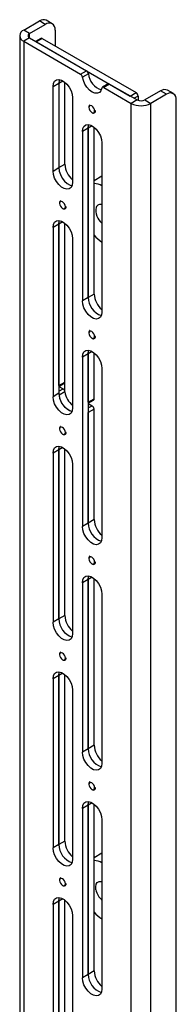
# Model space of a CAD drawing. Header units: inches. Extents: x 0.3 to 33.8, y 0.2 to 21.7.
# Tile 88 of 90: x 28.894 to 29.117, y 16.343 to 17.746. Entities that reach past the tile are written whole.
import ezdxf

# ---------------------------------------------------------------- set-up
doc = ezdxf.new("R2010")
doc.units = ezdxf.units.IN
doc.header["$MEASUREMENT"] = 0

msp = doc.modelspace()

# ---------------------------------------------------------------- linework, layer by layer
at = {"color": 7, "linetype": 'Continuous', "lineweight": 25}
for p, q in [((28.94019, 17.74025), (28.93183, 17.74507)), ((28.89972, 17.73124), (28.92199, 17.7441)), ((28.90807, 17.72642), (28.89972, 17.73124)), ((28.90807, 17.72642), (28.93034, 17.73928)), ((28.93034, 17.73928), (28.92199, 17.7441)), ((28.94426, 17.73124), (28.94426, 17.70874)), ((28.89396, 17.7232), (28.89396, 15.714)), ((28.90807, 17.71999), (28.89972, 17.71517)), ((28.90807, 17.71999), (28.90807, 17.72642)), ((28.90807, 17.71999), (28.98904, 17.67325)), ((28.9242, 17.71938), (28.91666, 17.71503)), ((28.92617, 17.71919), (28.91782, 17.71437)), ((28.92617, 17.71919), (29.05979, 17.64205)), ((28.89972, 17.71517), (28.89972, 15.70596)), ((28.89972, 17.71517), (28.98069, 17.66843)), ((28.91782, 17.71437), (29.05144, 17.63722)), ((28.98069, 17.66843), (28.98904, 17.67325)), ((28.99178, 17.66899), (28.98343, 17.66416)), ((28.94148, 17.65088), (28.94983, 17.6557)), ((28.94148, 17.53033), (28.94148, 17.65088)), ((28.94983, 17.6557), (28.9554, 17.65892)), ((28.94983, 17.6557), (28.94983, 17.53515)), ((28.94983, 17.6557), (28.94983, 17.53515)), ((28.95818, 17.53997), (28.95818, 17.65698)), ((29.02001, 17.65443), (29.01166, 17.64961)), ((29.02198, 17.65423), (29.01363, 17.64941)), ((29.01363, 17.64941), (29.05283, 17.62678)), ((29.02198, 17.65423), (29.06119, 17.6316)), ((28.96932, 17.63481), (28.96932, 17.51426)), ((29.05144, 17.63722), (29.05979, 17.64205)), ((29.06258, 17.63722), (29.05701, 17.63401)), ((29.06258, 17.63722), (29.06258, 17.63096)), ((29.09459, 17.64446), (29.07232, 17.6316)), ((29.10294, 17.63964), (29.08067, 17.62678)), ((29.10294, 17.63964), (29.09459, 17.64446)), ((29.11279, 17.64061), (29.10443, 17.64543)), ((28.9925, 17.62143), (28.9925, 17.62079)), ((29.06119, 17.6316), (29.05283, 17.62678)), ((29.05283, 15.61757), (29.05283, 17.62678)), ((29.07232, 17.6316), (29.08067, 17.62678)), ((29.08067, 15.61757), (29.08067, 17.62678)), ((29.11686, 15.65454), (29.11686, 17.6316)), ((28.9966, 17.61368), (28.99697, 17.61346)), ((28.99989, 17.61329), (29.00013, 17.61343)), ((29.00127, 17.614), (29.0004, 17.61311)), ((28.99159, 17.59141), (28.98324, 17.58659)), ((28.99716, 17.59462), (28.99159, 17.59141)), ((28.99159, 17.3503), (28.99159, 17.59141)), ((28.99159, 17.59141), (28.99159, 17.3503)), ((28.99994, 17.35513), (28.99994, 17.59269)), ((28.98324, 17.58659), (28.98324, 17.34548)), ((29.01108, 17.57052), (29.01108, 17.32941)), ((28.94148, 17.53033), (28.94983, 17.53515)), ((28.94983, 17.53515), (28.95818, 17.53997)), ((29.01108, 17.52286), (28.99994, 17.51643)), ((28.95074, 17.4848), (28.95074, 17.48416)), ((28.95484, 17.47705), (28.95521, 17.47683)), ((28.95813, 17.47666), (28.95838, 17.4768)), ((28.95951, 17.47737), (28.95865, 17.47648)), ((28.94983, 17.45478), (28.94148, 17.44996)), ((28.9554, 17.458), (28.94983, 17.45478)), ((28.94983, 17.22493), (28.94983, 17.45478)), ((28.94983, 17.45478), (28.94983, 17.21367)), ((28.95818, 17.22975), (28.95818, 17.45606)), ((28.94148, 17.44996), (28.94148, 17.20885)), ((28.96932, 17.43389), (28.96932, 17.19278)), ((28.99994, 17.35513), (28.99159, 17.3503)), ((28.99159, 17.3503), (28.98324, 17.34548)), ((28.9925, 17.29995), (28.9925, 17.29931)), ((28.9966, 17.2922), (28.99697, 17.29199)), ((28.99989, 17.29182), (29.00013, 17.29196)), ((29.00127, 17.29253), (29.0004, 17.29164)), ((28.99159, 17.26994), (28.98324, 17.26512)), ((28.99716, 17.27315), (28.99159, 17.26994)), ((28.99159, 17.20082), (28.99159, 17.26994)), ((28.99159, 17.26994), (28.99159, 17.02883)), ((28.99994, 17.20564), (28.99994, 17.27122)), ((28.98324, 17.26512), (28.98324, 17.02401)), ((29.01108, 17.24904), (29.01108, 17.00794)), ((28.94983, 17.22493), (28.95818, 17.22975)), ((28.94983, 17.22359), (28.95737, 17.22795)), ((28.95818, 17.21657), (28.95818, 17.22975)), ((28.94983, 17.21367), (28.94148, 17.20885)), ((28.94983, 17.22332), (28.95563, 17.21997)), ((28.94983, 17.21662), (28.95563, 17.21997)), ((28.95838, 17.2157), (28.95003, 17.21088)), ((28.99159, 17.20082), (28.99994, 17.20564)), ((28.99159, 17.19949), (28.99913, 17.20384)), ((28.99159, 17.19921), (28.99716, 17.196)), ((28.99159, 17.19278), (28.99716, 17.196)), ((28.99994, 17.19118), (28.99159, 17.18635)), ((28.99159, 17.02883), (28.99159, 17.18635)), ((28.99994, 17.03365), (28.99994, 17.19118)), ((28.95074, 17.16332), (28.95074, 17.16268)), ((28.95951, 17.1559), (28.95865, 17.15501)), ((28.95484, 17.15557), (28.95521, 17.15536)), ((28.95813, 17.15519), (28.95838, 17.15533)), ((28.94983, 17.13331), (28.94148, 17.12849)), ((28.94148, 17.12849), (28.94148, 16.88738)), ((28.9554, 17.13652), (28.94983, 17.13331)), ((28.94983, 17.13331), (28.94983, 16.8922)), ((28.94983, 16.8922), (28.94983, 17.13331)), ((28.95818, 16.89702), (28.95818, 17.13459)), ((28.96932, 17.11241), (28.96932, 16.87131)), ((28.99994, 17.03365), (28.99159, 17.02883)), ((28.99159, 17.02883), (28.98324, 17.02401)), ((28.9925, 16.97848), (28.9925, 16.97784)), ((28.9966, 16.97073), (28.99697, 16.97052)), ((28.99989, 16.97034), (29.00013, 16.97049)), ((29.00127, 16.97105), (29.0004, 16.97017)), ((28.99159, 16.94846), (28.98324, 16.94364)), ((28.99716, 16.95168), (28.99159, 16.94846)), ((28.99159, 16.94846), (28.99159, 16.70736)), ((28.99159, 16.70736), (28.99159, 16.94846)), ((28.99994, 16.71218), (28.99994, 16.94975)), ((28.98324, 16.94364), (28.98324, 16.70254)), ((29.01108, 16.92757), (29.01108, 16.68647)), ((28.94983, 16.8922), (28.94148, 16.88738)), ((28.95818, 16.89702), (28.94983, 16.8922)), ((28.95074, 16.84185), (28.95074, 16.84121)), ((28.95484, 16.8341), (28.95521, 16.83389)), ((28.95813, 16.83371), (28.95838, 16.83386)), ((28.95951, 16.83442), (28.95865, 16.83354)), ((28.94983, 16.81183), (28.94148, 16.80701)), ((28.94148, 16.80701), (28.94148, 16.56591)), ((28.9554, 16.81505), (28.94983, 16.81183)), ((28.94983, 16.81183), (28.94983, 16.57073)), ((28.94983, 16.57073), (28.94983, 16.81183)), ((28.95818, 16.57555), (28.95818, 16.81312)), ((28.96932, 16.79094), (28.96932, 16.54984)), ((28.99159, 16.70736), (28.98324, 16.70254)), ((28.99994, 16.71218), (28.99159, 16.70736)), ((28.9925, 16.65701), (28.9925, 16.65637)), ((28.9966, 16.64926), (28.99697, 16.64904)), ((28.99989, 16.64887), (29.00013, 16.64901)), ((29.00127, 16.64958), (29.0004, 16.64869)), ((28.99159, 16.62699), (28.98324, 16.62217)), ((28.99716, 16.63021), (28.99159, 16.62699)), ((28.99159, 16.62699), (28.99159, 16.38589)), ((28.99159, 16.38589), (28.99159, 16.62699)), ((28.99994, 16.39071), (28.99994, 16.62828)), ((28.98324, 16.62217), (28.98324, 16.38107)), ((29.01108, 16.6061), (29.01108, 16.36499)), ((28.94983, 16.57073), (28.94148, 16.56591)), ((28.95818, 16.57555), (28.94983, 16.57073)), ((29.01108, 16.55844), (28.99994, 16.55201)), ((28.95074, 16.52038), (28.95074, 16.51974)), ((28.95484, 16.51263), (28.95521, 16.51241)), ((28.95813, 16.51224), (28.95838, 16.51238)), ((28.95951, 16.51295), (28.95865, 16.51206)), ((28.94983, 16.49036), (28.94148, 16.48554)), ((28.94148, 16.48554), (28.94148, 16.24444)), ((28.9554, 16.49358), (28.94983, 16.49036)), ((28.94983, 16.49036), (28.94983, 16.24926)), ((28.94983, 16.24926), (28.94983, 16.49036)), ((28.95818, 16.25408), (28.95818, 16.49165)), ((28.96932, 16.46947), (28.96932, 16.22836)), ((28.99159, 16.38589), (28.98324, 16.38107)), ((28.99994, 16.39071), (28.99159, 16.38589))]:
    msp.add_line(p, q, dxfattribs=at)
at = {"color": 7, "linetype": 'Continuous', "lineweight": 25, "flags": 128}
for points in [[(28.94148, 17.65088), (28.94204, 17.65508), (28.94369, 17.65829), (28.94628, 17.66025), (28.94962, 17.6608), (28.95342, 17.6599), (28.95738, 17.65761), (28.96118, 17.65413), (28.96451, 17.64973), (28.96711, 17.64477), (28.96875, 17.63966), (28.96932, 17.63481)], [(29.01088, 17.64832), (29.0097, 17.64471), (29.00754, 17.64222), (29.00457, 17.64104), (29.00101, 17.64125), (28.99716, 17.64285), (28.9933, 17.6457), (28.98975, 17.64959), (28.98677, 17.65421), (28.98461, 17.6592), (28.98343, 17.66416)], [(28.95066, 17.66069), (28.95039, 17.6599), (28.94983, 17.6557)], [(28.95066, 17.66069), (28.95039, 17.6599), (28.94983, 17.6557)], [(28.9966, 17.61368), (28.99817, 17.61313), (28.99951, 17.61339), (29.0004, 17.61441), (29.00071, 17.61605), (29.0004, 17.61804), (28.99951, 17.62009), (28.99817, 17.62189), (28.9966, 17.62316), (28.99503, 17.6237), (28.9937, 17.62345), (28.99281, 17.62242), (28.9925, 17.62079), (28.99281, 17.61879), (28.9937, 17.61674), (28.99503, 17.61494), (28.9966, 17.61368)], [(28.98324, 17.58659), (28.9838, 17.59079), (28.98545, 17.594), (28.98804, 17.59596), (28.99137, 17.59651), (28.99518, 17.59561), (28.99914, 17.59332), (29.00294, 17.58984), (29.00627, 17.58544), (29.00887, 17.58048), (29.01051, 17.57537), (29.01108, 17.57052)], [(28.99159, 17.59141), (28.99215, 17.59561), (28.99242, 17.5964)], [(28.99159, 17.59141), (28.99215, 17.59561), (28.99242, 17.5964)], [(28.94983, 17.53515), (28.95039, 17.53029), (28.95204, 17.52518), (28.95464, 17.52023), (28.95797, 17.51583), (28.96177, 17.51235), (28.96573, 17.51006), (28.96849, 17.50926)], [(28.94983, 17.53515), (28.95039, 17.53029), (28.95204, 17.52518), (28.95464, 17.52023), (28.95797, 17.51583), (28.96177, 17.51235), (28.96573, 17.51006), (28.96849, 17.50926)], [(28.96932, 17.51426), (28.96875, 17.51005), (28.96711, 17.50684), (28.96451, 17.50488), (28.96118, 17.50433), (28.95738, 17.50524), (28.95342, 17.50752), (28.94962, 17.51101), (28.94628, 17.51541), (28.94369, 17.52036), (28.94204, 17.52547), (28.94148, 17.53033)], [(28.95484, 17.47705), (28.95642, 17.4765), (28.95775, 17.47676), (28.95864, 17.47778), (28.95895, 17.47942), (28.95864, 17.48141), (28.95775, 17.48346), (28.95642, 17.48526), (28.95484, 17.48653), (28.95327, 17.48707), (28.95194, 17.48682), (28.95105, 17.48579), (28.95074, 17.48416), (28.95105, 17.48216), (28.95194, 17.48011), (28.95327, 17.47831), (28.95484, 17.47705)], [(28.94148, 17.44996), (28.94204, 17.45416), (28.94369, 17.45737), (28.94628, 17.45933), (28.94962, 17.45988), (28.95342, 17.45898), (28.95738, 17.45669), (28.96118, 17.45321), (28.96451, 17.44881), (28.96711, 17.44385), (28.96875, 17.43874), (28.96932, 17.43389)], [(28.94983, 17.45478), (28.95039, 17.45898), (28.95066, 17.45977)], [(28.94983, 17.45478), (28.95039, 17.45898), (28.95066, 17.45977)], [(29.01108, 17.32941), (29.01051, 17.32521), (29.00887, 17.322), (29.00627, 17.32004), (29.00294, 17.31949), (28.99914, 17.32039), (28.99518, 17.32268), (28.99137, 17.32616), (28.98804, 17.33056), (28.98545, 17.33552), (28.9838, 17.34063), (28.98324, 17.34548)], [(28.9966, 17.2922), (28.99817, 17.29166), (28.99951, 17.29191), (29.0004, 17.29294), (29.00071, 17.29457), (29.0004, 17.29657), (28.99951, 17.29862), (28.99817, 17.30042), (28.9966, 17.30169), (28.99503, 17.30223), (28.9937, 17.30197), (28.99281, 17.30095), (28.9925, 17.29931), (28.99281, 17.29732), (28.9937, 17.29527), (28.99503, 17.29347), (28.9966, 17.2922)], [(28.98324, 17.26512), (28.9838, 17.26932), (28.98545, 17.27253), (28.98804, 17.27449), (28.99137, 17.27504), (28.99518, 17.27413), (28.99914, 17.27185), (29.00294, 17.26836), (29.00627, 17.26397), (29.00887, 17.25901), (29.01051, 17.2539), (29.01108, 17.24904)], [(28.99159, 17.26994), (28.99215, 17.27414), (28.99242, 17.27493)], [(28.99159, 17.26994), (28.99215, 17.27414), (28.99242, 17.27493)], [(28.96932, 17.19278), (28.96875, 17.18858), (28.96711, 17.18537), (28.96451, 17.18341), (28.96118, 17.18286), (28.95738, 17.18376), (28.95342, 17.18605), (28.94962, 17.18954), (28.94628, 17.19393), (28.94369, 17.19889), (28.94204, 17.204), (28.94148, 17.20885)], [(28.95484, 17.15557), (28.95642, 17.15503), (28.95775, 17.15529), (28.95864, 17.15631), (28.95895, 17.15794), (28.95864, 17.15994), (28.95775, 17.16199), (28.95642, 17.16379), (28.95484, 17.16506), (28.95327, 17.1656), (28.95194, 17.16534), (28.95105, 17.16432), (28.95074, 17.16268), (28.95105, 17.16069), (28.95194, 17.15864), (28.95327, 17.15684), (28.95484, 17.15557)], [(28.94148, 17.12849), (28.94204, 17.13269), (28.94369, 17.1359), (28.94628, 17.13786), (28.94962, 17.13841), (28.95342, 17.1375), (28.95738, 17.13522), (28.96118, 17.13173), (28.96451, 17.12734), (28.96711, 17.12238), (28.96875, 17.11727), (28.96932, 17.11241)], [(28.94983, 17.13331), (28.95039, 17.13751), (28.95066, 17.1383)], [(28.94983, 17.13331), (28.95039, 17.13751), (28.95066, 17.1383)], [(29.01108, 17.00794), (29.01051, 17.00374), (29.00887, 17.00053), (29.00627, 16.99857), (29.00294, 16.99802), (28.99914, 16.99892), (28.99518, 17.00121), (28.99137, 17.00469), (28.98804, 17.00909), (28.98545, 17.01405), (28.9838, 17.01916), (28.98324, 17.02401)], [(28.9966, 16.97073), (28.99817, 16.97018), (28.99951, 16.97044), (29.0004, 16.97147), (29.00071, 16.9731), (29.0004, 16.9751), (28.99951, 16.97715), (28.99817, 16.97894), (28.9966, 16.98021), (28.99503, 16.98076), (28.9937, 16.9805), (28.99281, 16.97948), (28.9925, 16.97784), (28.99281, 16.97585), (28.9937, 16.97379), (28.99503, 16.972), (28.9966, 16.97073)], [(28.98324, 16.94364), (28.9838, 16.94785), (28.98545, 16.95106), (28.98804, 16.95302), (28.99137, 16.95357), (28.99518, 16.95266), (28.99914, 16.95037), (29.00294, 16.94689), (29.00627, 16.94249), (29.00887, 16.93754), (29.01051, 16.93243), (29.01108, 16.92757)], [(28.99159, 16.94846), (28.99215, 16.95267), (28.99242, 16.95346)], [(28.99159, 16.94846), (28.99215, 16.95267), (28.99242, 16.95346)], [(28.96932, 16.87131), (28.96875, 16.86711), (28.96711, 16.8639), (28.96451, 16.86194), (28.96118, 16.86139), (28.95738, 16.86229), (28.95342, 16.86458), (28.94962, 16.86806), (28.94628, 16.87246), (28.94369, 16.87742), (28.94204, 16.88253), (28.94148, 16.88738)], [(28.95484, 16.8341), (28.95642, 16.83355), (28.95775, 16.83381), (28.95864, 16.83484), (28.95895, 16.83647), (28.95864, 16.83847), (28.95775, 16.84052), (28.95642, 16.84232), (28.95484, 16.84358), (28.95327, 16.84413), (28.95194, 16.84387), (28.95105, 16.84285), (28.95074, 16.84121), (28.95105, 16.83922), (28.95194, 16.83716), (28.95327, 16.83537), (28.95484, 16.8341)], [(28.94148, 16.80701), (28.94204, 16.81122), (28.94369, 16.81443), (28.94628, 16.81639), (28.94962, 16.81694), (28.95342, 16.81603), (28.95738, 16.81374), (28.96118, 16.81026), (28.96451, 16.80586), (28.96711, 16.80091), (28.96875, 16.7958), (28.96932, 16.79094)], [(28.94983, 16.81183), (28.95039, 16.81604), (28.95066, 16.81683)], [(28.94983, 16.81183), (28.95039, 16.81604), (28.95066, 16.81683)], [(29.01108, 16.68647), (29.01051, 16.68226), (29.00887, 16.67905), (29.00627, 16.67709), (29.00294, 16.67654), (28.99914, 16.67745), (28.99518, 16.67974), (28.99137, 16.68322), (28.98804, 16.68762), (28.98545, 16.69257), (28.9838, 16.69768), (28.98324, 16.70254)], [(28.9966, 16.64926), (28.99817, 16.64871), (28.99951, 16.64897), (29.0004, 16.64999), (29.00071, 16.65163), (29.0004, 16.65362), (28.99951, 16.65568), (28.99817, 16.65747), (28.9966, 16.65874), (28.99503, 16.65929), (28.9937, 16.65903), (28.99281, 16.658), (28.9925, 16.65637), (28.99281, 16.65437), (28.9937, 16.65232), (28.99503, 16.65052), (28.9966, 16.64926)], [(28.98324, 16.62217), (28.9838, 16.62637), (28.98545, 16.62958), (28.98804, 16.63154), (28.99137, 16.63209), (28.99518, 16.63119), (28.99914, 16.6289), (29.00294, 16.62542), (29.00627, 16.62102), (29.00887, 16.61606), (29.01051, 16.61095), (29.01108, 16.6061)], [(28.99159, 16.62699), (28.99215, 16.63119), (28.99242, 16.63198)], [(28.99159, 16.62699), (28.99215, 16.63119), (28.99242, 16.63198)], [(28.96932, 16.54984), (28.96875, 16.54563), (28.96711, 16.54242), (28.96451, 16.54046), (28.96118, 16.53991), (28.95738, 16.54082), (28.95342, 16.54311), (28.94962, 16.54659), (28.94628, 16.55099), (28.94369, 16.55594), (28.94204, 16.56105), (28.94148, 16.56591)], [(28.95484, 16.51263), (28.95642, 16.51208), (28.95775, 16.51234), (28.95864, 16.51336), (28.95895, 16.515), (28.95864, 16.51699), (28.95775, 16.51905), (28.95642, 16.52084), (28.95484, 16.52211), (28.95327, 16.52266), (28.95194, 16.5224), (28.95105, 16.52137), (28.95074, 16.51974), (28.95105, 16.51774), (28.95194, 16.51569), (28.95327, 16.51389), (28.95484, 16.51263)], [(29.00255, 16.50635), (29.00218, 16.51056), (29.00285, 16.51412), (29.0045, 16.51672), (29.00698, 16.51811), (29.01007, 16.51819), (29.01108, 16.51795)], [(28.94148, 16.48554), (28.94204, 16.48974), (28.94369, 16.49295), (28.94628, 16.49491), (28.94962, 16.49546), (28.95342, 16.49456), (28.95738, 16.49227), (28.96118, 16.48879), (28.96451, 16.48439), (28.96711, 16.47943), (28.96875, 16.47432), (28.96932, 16.46947)], [(28.94983, 16.49036), (28.95039, 16.49456), (28.95066, 16.49535)], [(28.94983, 16.49036), (28.95039, 16.49456), (28.95066, 16.49535)], [(29.01108, 16.36499), (29.01051, 16.36079), (29.00887, 16.35758), (29.00627, 16.35562), (29.00294, 16.35507), (28.99914, 16.35598), (28.99518, 16.35826), (28.99137, 16.36175), (28.98804, 16.36614), (28.98545, 16.3711), (28.9838, 16.37621), (28.98324, 16.38107)]]:
    msp.add_lwpolyline(points, dxfattribs=at)
at = {"color": 7, "linetype": 'Continuous', "lineweight": 25}
for centre, radius, start, end in [((28.92776, 17.73605), 0.0099, 65.69288, 125.61758), ((28.90277, 17.7232), 0.00859, 110.78342, 249.21658), ((28.93578, 17.73261), 0.0086, 350.78596, 129.20329), ((28.90929, 17.7232), 0.00344, 110.78342, 249.21658), ((28.92501, 17.71758), 0.00198, 54.38242, 114.30712), ((28.97734, 17.66326), 0.00616, 8.44935, 57.09876), ((28.9857, 17.66808), 0.00616, 8.44935, 57.09876), ((29.01905, 17.67186), 0.02742, 186.01243, 251.26721), ((29.01254, 17.64815), 0.00167, 49.2184, 174.2525), ((29.02083, 17.65263), 0.00198, 54.31452, 114.37502), ((29.05653, 17.63695), 0.00605, 2.60548, 57.39452), ((29.10036, 17.63641), 0.0099, 65.69288, 125.61758), ((29.10838, 17.63297), 0.0086, 350.78596, 129.20329), ((29.06675, 17.65364), 0.03026, 242.60967, 297.39033), ((29.06675, 17.64235), 0.0121, 242.60967, 297.39033), ((28.98869, 17.5414), 0.03054, 182.68856, 230.63522), ((28.99731, 17.48238), 0.03024, 62.90954, 85.00131), ((29.02527, 17.47406), 0.02286, 168.5885, 231.61344), ((29.00885, 17.47638), 0.00638, 69.61784, 159.87092), ((29.04763, 17.48261), 0.06472, 222.53749, 235.61273), ((29.03045, 17.35656), 0.03054, 182.68856, 230.63522), ((29.01932, 17.35063), 0.02773, 180.66216, 250.90144), ((29.01932, 17.35063), 0.02773, 180.66216, 250.90144), ((28.95631, 17.22951), 0.00189, 304.05635, 7.25583), ((28.97756, 17.214), 0.02773, 180.66216, 250.90144), ((28.95229, 17.2148), 0.00616, 8.44935, 57.09876), ((28.98947, 17.22047), 0.03146, 188.71704, 230.1611), ((28.97729, 17.21376), 0.02742, 186.01243, 251.26721), ((28.99807, 17.2054), 0.00189, 304.05635, 7.25583), ((28.9939, 17.1909), 0.00605, 2.60548, 57.39452), ((29.03045, 17.03509), 0.03054, 182.68856, 230.63522), ((29.01932, 17.02915), 0.02773, 180.66216, 250.90144), ((29.01932, 17.02915), 0.02773, 180.66216, 250.90144), ((28.97756, 16.89252), 0.02773, 180.66216, 250.90144), ((28.97756, 16.89252), 0.02773, 180.66216, 250.90144), ((28.98869, 16.89846), 0.03054, 182.68856, 230.63522), ((29.01932, 16.70768), 0.02773, 180.66216, 250.90144), ((29.01932, 16.70768), 0.02773, 180.66216, 250.90144), ((29.03045, 16.71361), 0.03054, 182.68856, 230.63522), ((28.97756, 16.57105), 0.02773, 180.66216, 250.90144), ((28.97756, 16.57105), 0.02773, 180.66216, 250.90144), ((28.98869, 16.57698), 0.03054, 182.68856, 230.63522), ((28.99693, 16.51664), 0.03159, 63.38744, 84.52341), ((29.02896, 16.51195), 0.027, 191.96529, 228.52258), ((29.04627, 16.51662), 0.06266, 222.32122, 235.829), ((29.01932, 16.38621), 0.02773, 180.66216, 250.90144), ((29.01932, 16.38621), 0.02773, 180.66216, 250.90144), ((29.03045, 16.39214), 0.03054, 182.68856, 230.63522)]:
    msp.add_arc(centre, radius, start, end, dxfattribs=at)
for points, knots in [([(28.99368, 17.62463), (28.99349, 17.62447), (28.99292, 17.62402), (28.99252, 17.6229), (28.99256, 17.62189), (28.99257, 17.62154)], [0, 0, 0, 0, 0.25139598, 0.74449879, 1, 1, 1, 1]), ([(28.99698, 17.61348), (28.99741, 17.61327), (28.99832, 17.61282), (28.9995, 17.6129), (29.00004, 17.61338), (29.00028, 17.6136)], [0, 0, 0, 0, 0.3271554, 0.6917485, 1, 1, 1, 1]), ([(29.00104, 17.61689), (29.00109, 17.61659), (29.00119, 17.61594), (29.00114, 17.61505), (29.00092, 17.61426), (29.0005, 17.61368), (29.00014, 17.61337), (28.99991, 17.61332), (28.9999, 17.61332)], [0, 0, 0, 0, 0.1713979, 0.3717294, 0.5786141, 0.7875262, 0.9936678, 1, 1, 1, 1]), ([(29.00028, 17.6136), (29.00037, 17.61371), (29.00073, 17.61412), (29.00114, 17.61515), (29.00107, 17.61631), (29.00104, 17.61689)], [0, 0, 0, 0, 0.1442468, 0.5712542, 1, 1, 1, 1]), ([(29.00104, 17.61689), (29.00124, 17.61633), (29.00155, 17.61542), (29.00151, 17.61471), (29.00149, 17.61444)], [0, 0, 0, 0, 0.6151147, 1, 1, 1, 1]), ([(28.95192, 17.488), (28.95173, 17.48784), (28.95117, 17.48739), (28.95076, 17.48627), (28.9508, 17.48526), (28.95081, 17.48491)], [0, 0, 0, 0, 0.25139598, 0.74449879, 1, 1, 1, 1]), ([(28.95929, 17.48026), (28.95933, 17.47996), (28.95943, 17.47931), (28.95938, 17.47842), (28.95916, 17.47763), (28.95874, 17.47705), (28.95839, 17.47674), (28.95815, 17.47669), (28.95814, 17.47669)], [0, 0, 0, 0, 0.1713979, 0.3717294, 0.5786141, 0.7875262, 0.9936678, 1, 1, 1, 1]), ([(28.95853, 17.47697), (28.95862, 17.47708), (28.95897, 17.47749), (28.95938, 17.47852), (28.95932, 17.47968), (28.95929, 17.48026)], [0, 0, 0, 0, 0.1442468, 0.5712542, 1, 1, 1, 1]), ([(28.95929, 17.48026), (28.95948, 17.4797), (28.95979, 17.47879), (28.95975, 17.47808), (28.95974, 17.47781)], [0, 0, 0, 0, 0.6151147, 1, 1, 1, 1]), ([(28.95522, 17.47685), (28.95565, 17.47664), (28.95656, 17.47619), (28.95775, 17.47627), (28.95828, 17.47675), (28.95853, 17.47697)], [0, 0, 0, 0, 0.3271554, 0.6917485, 1, 1, 1, 1]), ([(28.99368, 17.30315), (28.99349, 17.303), (28.99292, 17.30255), (28.99252, 17.30143), (28.99256, 17.30042), (28.99257, 17.30007)], [0, 0, 0, 0, 0.251396, 0.7444988, 1, 1, 1, 1]), ([(28.99698, 17.29201), (28.99741, 17.2918), (28.99832, 17.29135), (28.9995, 17.29143), (29.00004, 17.29191), (29.00028, 17.29213)], [0, 0, 0, 0, 0.3271554, 0.6917485, 1, 1, 1, 1]), ([(29.00104, 17.29541), (29.00109, 17.29512), (29.00119, 17.29447), (29.00114, 17.29358), (29.00092, 17.29278), (29.0005, 17.2922), (29.00014, 17.2919), (28.99991, 17.29185), (28.9999, 17.29185)], [0, 0, 0, 0, 0.1713979, 0.3717294, 0.5786141, 0.7875262, 0.9936678, 1, 1, 1, 1]), ([(29.00028, 17.29213), (29.00037, 17.29224), (29.00073, 17.29265), (29.00114, 17.29368), (29.00107, 17.29483), (29.00104, 17.29541)], [0, 0, 0, 0, 0.1442468, 0.5712542, 1, 1, 1, 1]), ([(29.00104, 17.29541), (29.00124, 17.29485), (29.00155, 17.29394), (29.00151, 17.29324), (29.00149, 17.29297)], [0, 0, 0, 0, 0.6151147, 1, 1, 1, 1]), ([(28.95192, 17.16652), (28.95173, 17.16637), (28.95117, 17.16592), (28.95076, 17.1648), (28.9508, 17.16379), (28.95081, 17.16344)], [0, 0, 0, 0, 0.251396, 0.7444988, 1, 1, 1, 1]), ([(28.95929, 17.15878), (28.95933, 17.15849), (28.95943, 17.15784), (28.95938, 17.15695), (28.95915, 17.15617), (28.95883, 17.15563), (28.95854, 17.15546), (28.95844, 17.15541)], [0, 0, 0, 0, 0.19245286, 0.41739353, 0.64969242, 0.88426776, 1, 1, 1, 1]), ([(28.95853, 17.1555), (28.95862, 17.15561), (28.95897, 17.15602), (28.95938, 17.15705), (28.95932, 17.1582), (28.95929, 17.15878)], [0, 0, 0, 0, 0.1442468, 0.5712542, 1, 1, 1, 1]), ([(28.95929, 17.15878), (28.95948, 17.15822), (28.95979, 17.15731), (28.95975, 17.15661), (28.95974, 17.15634)], [0, 0, 0, 0, 0.6151147, 1, 1, 1, 1]), ([(28.95522, 17.15538), (28.95565, 17.15517), (28.95656, 17.15472), (28.95775, 17.1548), (28.95828, 17.15528), (28.95853, 17.1555)], [0, 0, 0, 0, 0.3271554, 0.6917485, 1, 1, 1, 1]), ([(28.99368, 16.98168), (28.99349, 16.98153), (28.99292, 16.98108), (28.99252, 16.97996), (28.99256, 16.97894), (28.99257, 16.9786)], [0, 0, 0, 0, 0.25139598, 0.74449879, 1, 1, 1, 1]), ([(29.00104, 16.97394), (29.00109, 16.97364), (29.00119, 16.973), (29.00114, 16.97211), (29.00092, 16.97131), (29.0005, 16.97073), (29.00014, 16.97042), (28.99991, 16.97038), (28.9999, 16.97038)], [0, 0, 0, 0, 0.1713979, 0.3717294, 0.5786141, 0.7875262, 0.9936678, 1, 1, 1, 1]), ([(29.00028, 16.97066), (29.00037, 16.97076), (29.00073, 16.97117), (29.00114, 16.9722), (29.00107, 16.97336), (29.00104, 16.97394)], [0, 0, 0, 0, 0.1442468, 0.5712542, 1, 1, 1, 1]), ([(29.00104, 16.97394), (29.00124, 16.97338), (29.00155, 16.97247), (29.00151, 16.97176), (29.00149, 16.97149)], [0, 0, 0, 0, 0.6151147, 1, 1, 1, 1]), ([(28.99698, 16.97054), (28.99741, 16.97033), (28.99832, 16.96988), (28.9995, 16.96995), (29.00004, 16.97044), (29.00028, 16.97066)], [0, 0, 0, 0, 0.3271554, 0.6917485, 1, 1, 1, 1]), ([(28.95192, 16.84505), (28.95173, 16.8449), (28.95117, 16.84445), (28.95076, 16.84333), (28.9508, 16.84231), (28.95081, 16.84197)], [0, 0, 0, 0, 0.251396, 0.7444988, 1, 1, 1, 1]), ([(28.95522, 16.83391), (28.95565, 16.8337), (28.95656, 16.83325), (28.95775, 16.83332), (28.95828, 16.83381), (28.95853, 16.83403)], [0, 0, 0, 0, 0.32715541, 0.69174849, 1, 1, 1, 1]), ([(28.95929, 16.83731), (28.95933, 16.83701), (28.95943, 16.83637), (28.95938, 16.83548), (28.95916, 16.83468), (28.95874, 16.8341), (28.95839, 16.83379), (28.95815, 16.83375), (28.95814, 16.83375)], [0, 0, 0, 0, 0.1713979, 0.3717294, 0.5786141, 0.7875262, 0.9936678, 1, 1, 1, 1]), ([(28.95853, 16.83403), (28.95862, 16.83413), (28.95897, 16.83454), (28.95938, 16.83557), (28.95932, 16.83673), (28.95929, 16.83731)], [0, 0, 0, 0, 0.1442468, 0.5712542, 1, 1, 1, 1]), ([(28.95929, 16.83731), (28.95948, 16.83675), (28.95979, 16.83584), (28.95975, 16.83514), (28.95974, 16.83486)], [0, 0, 0, 0, 0.6151147, 1, 1, 1, 1]), ([(28.99368, 16.66021), (28.99349, 16.66006), (28.99292, 16.6596), (28.99252, 16.65849), (28.99256, 16.65747), (28.99257, 16.65712)], [0, 0, 0, 0, 0.251396, 0.7444988, 1, 1, 1, 1]), ([(29.00104, 16.65247), (29.00109, 16.65217), (29.00119, 16.65153), (29.00114, 16.65064), (29.00092, 16.64984), (29.0005, 16.64926), (29.00014, 16.64895), (28.99991, 16.64891), (28.9999, 16.64891)], [0, 0, 0, 0, 0.1713979, 0.3717294, 0.5786141, 0.7875262, 0.9936678, 1, 1, 1, 1]), ([(29.00028, 16.64919), (29.00037, 16.64929), (29.00073, 16.6497), (29.00114, 16.65073), (29.00107, 16.65189), (29.00104, 16.65247)], [0, 0, 0, 0, 0.1442468, 0.5712542, 1, 1, 1, 1]), ([(29.00104, 16.65247), (29.00124, 16.65191), (29.00155, 16.651), (29.00151, 16.65029), (29.00149, 16.65002)], [0, 0, 0, 0, 0.61511471, 1, 1, 1, 1]), ([(28.99698, 16.64907), (28.99741, 16.64885), (28.99832, 16.64841), (28.9995, 16.64848), (29.00004, 16.64896), (29.00028, 16.64919)], [0, 0, 0, 0, 0.32715541, 0.69174849, 1, 1, 1, 1]), ([(28.95192, 16.52358), (28.95173, 16.52343), (28.95117, 16.52297), (28.95076, 16.52186), (28.9508, 16.52084), (28.95081, 16.52049)], [0, 0, 0, 0, 0.251396, 0.7444988, 1, 1, 1, 1]), ([(28.95522, 16.51244), (28.95565, 16.51222), (28.95656, 16.51178), (28.95775, 16.51185), (28.95828, 16.51233), (28.95853, 16.51256)], [0, 0, 0, 0, 0.32715541, 0.69174849, 1, 1, 1, 1]), ([(28.95929, 16.51584), (28.95933, 16.51554), (28.95943, 16.5149), (28.95938, 16.51401), (28.95916, 16.51321), (28.95874, 16.51263), (28.95839, 16.51232), (28.95815, 16.51228), (28.95814, 16.51228)], [0, 0, 0, 0, 0.1713979, 0.3717294, 0.5786141, 0.7875262, 0.9936678, 1, 1, 1, 1]), ([(28.95853, 16.51256), (28.95862, 16.51266), (28.95897, 16.51307), (28.95938, 16.5141), (28.95932, 16.51526), (28.95929, 16.51584)], [0, 0, 0, 0, 0.1442468, 0.5712542, 1, 1, 1, 1]), ([(28.95929, 16.51584), (28.95948, 16.51528), (28.95979, 16.51437), (28.95975, 16.51366), (28.95974, 16.51339)], [0, 0, 0, 0, 0.6151147, 1, 1, 1, 1])]:
    msp.add_open_spline(points, degree=3, knots=knots, dxfattribs=at)

doc.saveas('drawing.dxf')
